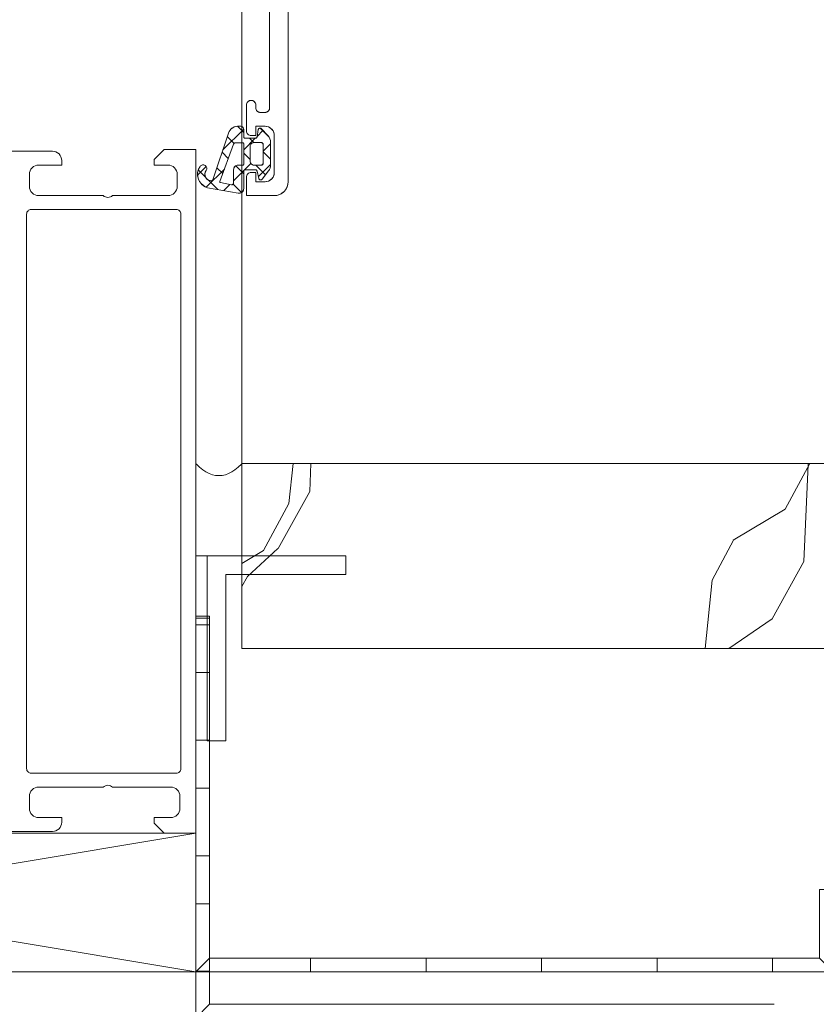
# Model space of a CAD drawing. Header units: metres. Extents: x 69 to 122.5, y -21.4 to -4.6.
# Tile 156 of 250: x 77.406 to 77.4922, y -9.4766 to -9.3701. Entities that reach past the tile are written whole.
import ezdxf

# ---------------------------------------------------------------- set-up
doc = ezdxf.new("R2010")
doc.units = ezdxf.units.M
doc.header["$LTSCALE"] = 0.02
for name, color, linetype, lineweight in [('030_Sonnenschutzarbeiten-außen', 7, 'Continuous', 5), ('032_Metallarbeiten-Fenster', 7, 'Continuous', 5), ('Keine', 7, 'Continuous', 9)]:
    doc.layers.add(name, color=color, linetype=linetype, lineweight=lineweight)

msp = doc.modelspace()

# ---------------------------------------------------------------- linework, layer by layer
at = {"layer": '030_Sonnenschutzarbeiten-außen', "color": 7, "linetype": 'Continuous', "lineweight": 9}
msp.add_lwpolyline([(77.55509, -9.47814), (77.535, -9.47814), (77.535, -9.47314), (77.50974, -9.47314), (77.50974, -9.46573), (77.494, -9.46573), (77.494, -9.47314), (77.425, -9.47314), (77.425, -9.43486)], dxfattribs=at)
at = {"layer": '032_Metallarbeiten-Fenster', "color": 43, "linetype": 'Continuous', "lineweight": 25, "true_color": 0xccb266}
for p, q in [((77.42795, -9.38419), (77.4302, -9.38194)), ((77.4302, -9.38231), (77.42953, -9.38164)), ((77.43165, -9.38273), (77.43228, -9.3821)), ((77.4329, -9.38277), (77.43198, -9.38185)), ((77.42915, -9.3835), (77.42843, -9.38278)), ((77.4302, -9.38418), (77.43144, -9.38294)), ((77.4313, -9.38341), (77.43083, -9.38294)), ((77.42853, -9.38513), (77.42786, -9.38446)), ((77.4309, -9.38525), (77.4302, -9.38455)), ((77.4323, -9.38433), (77.4331, -9.38353)), ((77.4331, -9.38521), (77.4323, -9.38441)), ((77.42521, -9.38693), (77.42614, -9.386)), ((77.42608, -9.38717), (77.42528, -9.38637)), ((77.42615, -9.38823), (77.4281, -9.38628)), ((77.42792, -9.38676), (77.42728, -9.38613)), ((77.4291, -9.38753), (77.43096, -9.38566)), ((77.4302, -9.3868), (77.42933, -9.38593)), ((77.43254, -9.3869), (77.43149, -9.38584)), ((77.43178, -9.38709), (77.4331, -9.38577)), ((77.42739, -9.38848), (77.42636, -9.38744)), ((77.42803, -9.38859), (77.4287, -9.38793)), ((77.42996, -9.3888), (77.42905, -9.38789))]:
    msp.add_line(p, q, dxfattribs=at)
at = {"layer": '032_Metallarbeiten-Fenster', "color": 250, "linetype": 'Continuous', "lineweight": 9, "true_color": 0x444444}
for p, q in [((77.43553, -9.41814), (77.43508, -9.42246)), ((77.43734, -9.42115), (77.43747, -9.41814)), ((77.49145, -9.41814), (77.4888, -9.42308)), ((77.49082, -9.42875), (77.49128, -9.41822)), ((77.49128, -9.41822), (77.49132, -9.41814)), ((77.43391, -9.42733), (77.43734, -9.42115)), ((77.43508, -9.42246), (77.43235, -9.42754)), ((77.4888, -9.42308), (77.48315, -9.42644)), ((77.48321, -9.42643), (77.48089, -9.43075)), ((77.43235, -9.42754), (77.43, -9.42894)), ((77.43061, -9.43035), (77.4339, -9.42733)), ((77.48738, -9.43493), (77.49082, -9.42875)), ((77.43, -9.43144), (77.43061, -9.43035)), ((77.48089, -9.43075), (77.48012, -9.43814)), ((77.48269, -9.43814), (77.48738, -9.43493))]:
    msp.add_line(p, q, dxfattribs=at)
at = {"layer": '032_Metallarbeiten-Fenster', "color": 7, "linetype": 'Continuous', "lineweight": 18}
for p, q in [((77.425, -9.45814), (77.335, -9.47314)), ((77.335, -9.45814), (77.425, -9.47314))]:
    msp.add_line(p, q, dxfattribs=at)
at = {"layer": '032_Metallarbeiten-Fenster', "color": 7, "lineweight": 13}
msp.add_lwpolyline([(77.435, -9.32064), (77.435, -9.38764), (77.435, -9.38764), (77.43498, -9.3879), (77.43491, -9.38816), (77.4348, -9.38839), (77.43465, -9.38861), (77.43446, -9.38879), (77.43425, -9.38894), (77.43401, -9.38905), (77.43376, -9.38912), (77.4335, -9.38914), (77.4305, -9.38914), (77.4305, -9.38714), (77.4305, -9.38714), (77.43051, -9.38706), (77.43053, -9.38697), (77.43057, -9.38689), (77.43062, -9.38682), (77.43068, -9.38676), (77.43075, -9.38671), (77.43083, -9.38667), (77.43091, -9.38665), (77.431, -9.38664), (77.4315, -9.38664), (77.4315, -9.38764), (77.4325, -9.38764), (77.4325, -9.38764), (77.43267, -9.38763), (77.43284, -9.38758), (77.433, -9.38751), (77.43314, -9.38741), (77.43327, -9.38729), (77.43337, -9.38714), (77.43344, -9.38699), (77.43348, -9.38682), (77.4335, -9.38664), (77.4335, -9.38264), (77.4335, -9.38264), (77.43348, -9.38247), (77.43344, -9.3823), (77.43337, -9.38214), (77.43327, -9.382), (77.43314, -9.38188), (77.433, -9.38178), (77.43284, -9.3817), (77.43267, -9.38166), (77.4325, -9.38164), (77.4315, -9.38164), (77.4315, -9.38264), (77.431, -9.38264), (77.431, -9.38264), (77.43091, -9.38264), (77.43083, -9.38261), (77.43075, -9.38258), (77.43068, -9.38253), (77.43062, -9.38247), (77.43057, -9.38239), (77.43053, -9.38231), (77.43051, -9.38223), (77.4305, -9.38214), (77.4305, -9.37934), (77.4305, -9.37934), (77.43051, -9.37926), (77.43053, -9.37917), (77.43057, -9.37909), (77.43062, -9.37902), (77.43068, -9.37896), (77.43075, -9.37891), (77.43083, -9.37887), (77.43091, -9.37885), (77.431, -9.37884), (77.431, -9.37884), (77.43109, -9.37885), (77.43117, -9.37887), (77.43125, -9.37891), (77.43132, -9.37896), (77.43138, -9.37902), (77.43143, -9.37909), (77.43147, -9.37917), (77.43149, -9.37926), (77.4315, -9.37934), (77.4315, -9.37964), (77.4315, -9.37964), (77.43151, -9.37973), (77.43153, -9.37981), (77.43157, -9.37989), (77.43162, -9.37997), (77.43168, -9.38003), (77.43175, -9.38008), (77.43183, -9.38011), (77.43191, -9.38014), (77.432, -9.38014), (77.4325, -9.38014), (77.4325, -9.38014), (77.43259, -9.38014), (77.43267, -9.38011), (77.43275, -9.38008), (77.43282, -9.38003), (77.43288, -9.37997), (77.43293, -9.37989), (77.43297, -9.37981), (77.43299, -9.37973), (77.433, -9.37964), (77.433, -9.36834)], dxfattribs=at)
at = {"layer": '032_Metallarbeiten-Fenster', "color": 7, "linetype": 'Continuous', "lineweight": 13}
for points in [[(77.435, -9.32064), (77.435, -9.38764), (77.43497, -9.38794), (77.43489, -9.38822), (77.43475, -9.38848), (77.43456, -9.3887), (77.43433, -9.38889), (77.43407, -9.38903), (77.43379, -9.38912), (77.4335, -9.38914), (77.4305, -9.38914), (77.4305, -9.38714), (77.43051, -9.38705), (77.43054, -9.38695), (77.43058, -9.38687), (77.43065, -9.38679), (77.43072, -9.38673), (77.43081, -9.38668), (77.4309, -9.38665), (77.431, -9.38664), (77.4315, -9.38664), (77.4315, -9.38764), (77.4325, -9.38764), (77.4327, -9.38762), (77.43288, -9.38757), (77.43306, -9.38748), (77.43321, -9.38735), (77.43333, -9.3872), (77.43342, -9.38703), (77.43348, -9.38684), (77.4335, -9.38664), (77.4335, -9.38264), (77.43348, -9.38245), (77.43342, -9.38226), (77.43333, -9.38209), (77.43321, -9.38194), (77.43306, -9.38181), (77.43288, -9.38172), (77.4327, -9.38166), (77.4325, -9.38164), (77.4315, -9.38164), (77.4315, -9.38264), (77.431, -9.38264), (77.4309, -9.38263), (77.43081, -9.38261), (77.43072, -9.38256), (77.43065, -9.3825), (77.43058, -9.38242), (77.43054, -9.38234), (77.43051, -9.38224), (77.4305, -9.38214), (77.4305, -9.37934), (77.43051, -9.37925), (77.43054, -9.37915), (77.43058, -9.37907), (77.43065, -9.37899), (77.43072, -9.37893), (77.43081, -9.37888), (77.4309, -9.37885), (77.431, -9.37884), (77.4311, -9.37885), (77.43119, -9.37888), (77.43128, -9.37893), (77.43135, -9.37899), (77.43142, -9.37907), (77.43146, -9.37915), (77.43149, -9.37925), (77.4315, -9.37934), (77.4315, -9.37964), (77.43151, -9.37974), (77.43154, -9.37984), (77.43158, -9.37992), (77.43165, -9.38), (77.43172, -9.38006), (77.43181, -9.38011), (77.4319, -9.38013), (77.432, -9.38014), (77.4325, -9.38014), (77.4326, -9.38013), (77.43269, -9.38011), (77.43278, -9.38006), (77.43285, -9.38), (77.43292, -9.37992), (77.43296, -9.37984), (77.43299, -9.37974), (77.433, -9.37964), (77.433, -9.36834)], [(77.405, -9.38434), (77.4095, -9.38434), (77.4097, -9.38436), (77.40988, -9.38442), (77.41006, -9.38451), (77.41021, -9.38464), (77.41033, -9.38479), (77.41042, -9.38496), (77.41048, -9.38515), (77.4105, -9.38534), (77.4105, -9.38584), (77.408, -9.38584), (77.40781, -9.38586), (77.40762, -9.38592), (77.40745, -9.38601), (77.40729, -9.38614), (77.40717, -9.38629), (77.40708, -9.38646), (77.40702, -9.38665), (77.407, -9.38684), (77.407, -9.38814), (77.40702, -9.38834), (77.40708, -9.38853), (77.40717, -9.3887), (77.40729, -9.38885), (77.40745, -9.38898), (77.40762, -9.38907), (77.40781, -9.38912), (77.408, -9.38914), (77.415, -9.38914), (77.41511, -9.38923), (77.41523, -9.38929), (77.41536, -9.38933), (77.4155, -9.38934), (77.41564, -9.38933), (77.41577, -9.38929), (77.41589, -9.38923), (77.416, -9.38914), (77.422, -9.38914), (77.4222, -9.38912), (77.42238, -9.38907), (77.42256, -9.38898), (77.42271, -9.38885), (77.42283, -9.3887), (77.42292, -9.38853), (77.42298, -9.38834), (77.423, -9.38814), (77.423, -9.38684), (77.42298, -9.38665), (77.42292, -9.38646), (77.42283, -9.38629), (77.42271, -9.38614), (77.42256, -9.38601), (77.42238, -9.38592), (77.4222, -9.38586), (77.422, -9.38584), (77.4205, -9.38584), (77.4205, -9.38524), (77.4216, -9.38414), (77.425, -9.38414), (77.425, -9.45814), (77.4216, -9.45814), (77.4205, -9.45704), (77.4205, -9.45644), (77.4223, -9.45644), (77.4225, -9.45642), (77.42268, -9.45637), (77.42286, -9.45628), (77.42301, -9.45615), (77.42313, -9.456), (77.42322, -9.45583), (77.42328, -9.45564), (77.4233, -9.45544), (77.4233, -9.45414), (77.42328, -9.45395), (77.42322, -9.45376), (77.42313, -9.45359), (77.42301, -9.45344), (77.42286, -9.45331), (77.42268, -9.45322), (77.4225, -9.45316), (77.4223, -9.45314), (77.416, -9.45314), (77.41589, -9.45306), (77.41577, -9.453), (77.41564, -9.45296), (77.4155, -9.45294), (77.41536, -9.45296), (77.41523, -9.453), (77.41511, -9.45306), (77.415, -9.45314), (77.408, -9.45314), (77.40781, -9.45316), (77.40762, -9.45322), (77.40745, -9.45331), (77.40729, -9.45344), (77.40717, -9.45359), (77.40708, -9.45376), (77.40702, -9.45395), (77.407, -9.45414), (77.407, -9.45544), (77.40702, -9.45564), (77.40708, -9.45583), (77.40717, -9.456), (77.40729, -9.45615), (77.40745, -9.45628), (77.40762, -9.45637), (77.40781, -9.45642), (77.408, -9.45644), (77.4105, -9.45644), (77.4105, -9.45694), (77.41048, -9.45714), (77.41042, -9.45733), (77.41033, -9.4575), (77.41021, -9.45765), (77.41006, -9.45778), (77.40988, -9.45787), (77.4097, -9.45792), (77.4095, -9.45794), (77.405, -9.45794)]]:
    msp.add_lwpolyline(points, dxfattribs=at)
at = {"layer": '032_Metallarbeiten-Fenster', "color": 7, "lineweight": 13}
for points in [[(77.42629, -9.38829), (77.42603, -9.38818), (77.42579, -9.38803), (77.42558, -9.38784), (77.42541, -9.38761), (77.42529, -9.38735), (77.42522, -9.38707), (77.4252, -9.38678), (77.42524, -9.3865), (77.42533, -9.38623), (77.42547, -9.38598), (77.42547, -9.38598), (77.42552, -9.38592), (77.42559, -9.38587), (77.42566, -9.38584), (77.42573, -9.38582), (77.42581, -9.38581), (77.42589, -9.38582), (77.42596, -9.38585), (77.42603, -9.38588), (77.42603, -9.38588), (77.42609, -9.38594), (77.42614, -9.386), (77.42617, -9.38607), (77.42619, -9.38614), (77.4262, -9.38622), (77.42619, -9.3863), (77.42617, -9.38637), (77.42613, -9.38644), (77.42613, -9.38644), (77.42606, -9.38655), (77.42602, -9.38667), (77.426, -9.38679), (77.426, -9.38691), (77.42602, -9.38704), (77.42607, -9.38715), (77.42613, -9.38726), (77.42622, -9.38735), (77.42632, -9.38743), (77.42643, -9.38748), (77.42655, -9.38752), (77.42668, -9.38753), (77.42668, -9.38753), (77.4267, -9.38753), (77.42673, -9.38753), (77.42676, -9.38752), (77.42679, -9.3875), (77.42681, -9.38748), (77.42683, -9.38746), (77.42684, -9.38743), (77.42856, -9.38239), (77.42856, -9.38239), (77.42863, -9.38221), (77.42873, -9.38205), (77.42885, -9.38191), (77.429, -9.3818), (77.42917, -9.38171), (77.42935, -9.38166), (77.42953, -9.38164), (77.4299, -9.38164), (77.4299, -9.38164), (77.42996, -9.38165), (77.43001, -9.38167), (77.43007, -9.38169), (77.43011, -9.38173), (77.43015, -9.38178), (77.43018, -9.38183), (77.43019, -9.38189), (77.4302, -9.38194), (77.4302, -9.38279), (77.4302, -9.38279), (77.4302, -9.38282), (77.43021, -9.38285), (77.43022, -9.38287), (77.43024, -9.38289), (77.43025, -9.38291), (77.43027, -9.38292), (77.4303, -9.38293), (77.43032, -9.38294), (77.43035, -9.38294), (77.43145, -9.38294), (77.43145, -9.38294), (77.43148, -9.38294), (77.43152, -9.38293), (77.43155, -9.38291), (77.43158, -9.38289), (77.43161, -9.38286), (77.43163, -9.38283), (77.43164, -9.3828), (77.43177, -9.38199), (77.43177, -9.38199), (77.43178, -9.38196), (77.4318, -9.38192), (77.43183, -9.3819), (77.43186, -9.38187), (77.43189, -9.38186), (77.43193, -9.38185), (77.43197, -9.38184), (77.432, -9.38185), (77.43204, -9.38186), (77.43207, -9.38188), (77.4321, -9.3819), (77.43283, -9.38268), (77.43283, -9.38268), (77.43294, -9.38283), (77.43303, -9.38299), (77.43308, -9.38317), (77.4331, -9.38336), (77.4331, -9.38584), (77.4331, -9.38584), (77.43309, -9.386), (77.43305, -9.38616), (77.43298, -9.38632), (77.43289, -9.38645), (77.43218, -9.38737), (77.43218, -9.38737), (77.43215, -9.3874), (77.43212, -9.38742), (77.43209, -9.38743), (77.43205, -9.38744), (77.43202, -9.38744), (77.43198, -9.38744), (77.43195, -9.38743), (77.43191, -9.38741), (77.43189, -9.38739), (77.43186, -9.38736), (77.43184, -9.38733), (77.43183, -9.3873), (77.43164, -9.38649), (77.43164, -9.38649), (77.43163, -9.38646), (77.43161, -9.38643), (77.43158, -9.3864), (77.43155, -9.38637), (77.43152, -9.38636), (77.43148, -9.38635), (77.43145, -9.38634), (77.43035, -9.38634), (77.43035, -9.38634), (77.43032, -9.38635), (77.4303, -9.38635), (77.43027, -9.38636), (77.43025, -9.38638), (77.43024, -9.3864), (77.43022, -9.38642), (77.43021, -9.38644), (77.4302, -9.38647), (77.4302, -9.38649), (77.4302, -9.38838), (77.4302, -9.38838), (77.43019, -9.38847), (77.43016, -9.38857), (77.43012, -9.38865), (77.43006, -9.38873), (77.42998, -9.38879), (77.4299, -9.38884), (77.42981, -9.38887), (77.42971, -9.38888), (77.42961, -9.38887)], [(77.4301, -9.38584), (77.43012, -9.38584), (77.43013, -9.38584), (77.43015, -9.38583), (77.43016, -9.38582), (77.43018, -9.38581), (77.43019, -9.38579), (77.43019, -9.38578), (77.4302, -9.38576), (77.4302, -9.38574), (77.4302, -9.38354), (77.4302, -9.38354), (77.4302, -9.38352), (77.43019, -9.38351), (77.43018, -9.38349), (77.43017, -9.38347), (77.43016, -9.38346), (77.43014, -9.38345), (77.43012, -9.38345), (77.4301, -9.38344), (77.42929, -9.38344), (77.42929, -9.38344), (77.42925, -9.38345), (77.42922, -9.38346), (77.42918, -9.38347), (77.42915, -9.3835), (77.42913, -9.38352), (77.42911, -9.38355), (77.4291, -9.38359), (77.42761, -9.38761), (77.42761, -9.38761), (77.4276, -9.38763), (77.4276, -9.38765), (77.4276, -9.38766), (77.42761, -9.38768), (77.42762, -9.3877), (77.42763, -9.38771), (77.42765, -9.38773), (77.42767, -9.38774), (77.42768, -9.38774), (77.42889, -9.38796), (77.42889, -9.38796), (77.42893, -9.38796), (77.42896, -9.38795), (77.429, -9.38794), (77.42903, -9.38792), (77.42905, -9.38789), (77.42907, -9.38786), (77.42909, -9.38783), (77.4291, -9.3878), (77.4291, -9.38776), (77.4291, -9.38634), (77.4291, -9.38634), (77.42911, -9.38626), (77.42913, -9.38617), (77.42917, -9.38609), (77.42922, -9.38602), (77.42928, -9.38596), (77.42935, -9.38591), (77.42943, -9.38587), (77.42951, -9.38585), (77.4296, -9.38584)], [(77.4313, -9.38341), (77.43122, -9.38342), (77.43115, -9.38344), (77.43108, -9.38348), (77.43102, -9.38353), (77.43097, -9.38359), (77.43093, -9.38366), (77.43091, -9.38373), (77.4309, -9.38381), (77.4309, -9.38544), (77.4309, -9.38544), (77.43091, -9.38551), (77.43092, -9.38558), (77.43095, -9.38564), (77.43099, -9.3857), (77.43104, -9.38575), (77.4311, -9.38579), (77.43116, -9.38582), (77.43123, -9.38584), (77.4313, -9.38584), (77.4321, -9.38584), (77.4321, -9.38584), (77.43213, -9.38584), (77.43217, -9.38583), (77.4322, -9.38582), (77.43223, -9.3858), (77.43225, -9.38577), (77.43227, -9.38574), (77.43229, -9.38571), (77.4323, -9.38568), (77.4323, -9.38564), (77.4323, -9.38361), (77.4323, -9.38361), (77.4323, -9.38357), (77.43229, -9.38354), (77.43227, -9.38351), (77.43225, -9.38348), (77.43223, -9.38346), (77.4322, -9.38344), (77.43217, -9.38342), (77.43213, -9.38341), (77.4321, -9.38341)]]:
    msp.add_lwpolyline(points, close=True, dxfattribs=at)
at = {"layer": '032_Metallarbeiten-Fenster', "color": 7, "linetype": 'Continuous', "lineweight": 13}
for points in [[(77.4331, -9.38584), (77.4331, -9.38592), (77.43309, -9.386), (77.43307, -9.38609), (77.43305, -9.38616), (77.43302, -9.38624), (77.43298, -9.38632), (77.43294, -9.38639), (77.43289, -9.38645), (77.43218, -9.38737), (77.43214, -9.38741), (77.43209, -9.38743), (77.43203, -9.38744), (77.43198, -9.38744), (77.43193, -9.38742), (77.43189, -9.38739), (77.43185, -9.38735), (77.43183, -9.3873), (77.43164, -9.38649), (77.43163, -9.38646), (77.43161, -9.38643), (77.43159, -9.38641), (77.43157, -9.38639), (77.43154, -9.38637), (77.43151, -9.38635), (77.43148, -9.38635), (77.43145, -9.38634), (77.43035, -9.38634), (77.43032, -9.38635), (77.43029, -9.38636), (77.43027, -9.38637), (77.43024, -9.38639), (77.43023, -9.38641), (77.43021, -9.38644), (77.4302, -9.38646), (77.4302, -9.38649), (77.4302, -9.38838), (77.43019, -9.38848), (77.43015, -9.38859), (77.4301, -9.38868), (77.43002, -9.38876), (77.42993, -9.38882), (77.42983, -9.38886), (77.42972, -9.38888), (77.42961, -9.38887), (77.42629, -9.38829), (77.42596, -9.38815), (77.42568, -9.38794), (77.42545, -9.38767), (77.42529, -9.38735), (77.42521, -9.387), (77.42521, -9.38664), (77.4253, -9.3863), (77.42547, -9.38598), (77.42552, -9.38592), (77.42559, -9.38587), (77.42566, -9.38584), (77.42573, -9.38582), (77.42581, -9.38581), (77.42589, -9.38582), (77.42596, -9.38585), (77.42603, -9.38588), (77.42609, -9.38594), (77.42614, -9.386), (77.42617, -9.38607), (77.42619, -9.38614), (77.4262, -9.38622), (77.42619, -9.3863), (77.42617, -9.38637), (77.42613, -9.38644), (77.42604, -9.38661), (77.426, -9.38679), (77.42601, -9.38698), (77.42607, -9.38715), (77.42617, -9.38731), (77.42632, -9.38743), (77.42649, -9.3875), (77.42668, -9.38753), (77.4267, -9.38753), (77.42673, -9.38753), (77.42675, -9.38752), (77.42677, -9.38751), (77.42679, -9.3875), (77.42681, -9.38748), (77.42683, -9.38746), (77.42684, -9.38743), (77.42856, -9.38239), (77.42862, -9.38223), (77.4287, -9.38209), (77.4288, -9.38196), (77.42892, -9.38185), (77.42906, -9.38176), (77.42921, -9.3817), (77.42937, -9.38166), (77.42953, -9.38164), (77.4299, -9.38164), (77.42996, -9.38165), (77.43001, -9.38167), (77.43007, -9.38169), (77.43011, -9.38173), (77.43015, -9.38178), (77.43018, -9.38183), (77.43019, -9.38189), (77.4302, -9.38194), (77.4302, -9.38279), (77.4302, -9.38282), (77.43021, -9.38285), (77.43023, -9.38288), (77.43024, -9.3829), (77.43027, -9.38292), (77.43029, -9.38293), (77.43032, -9.38294), (77.43035, -9.38294), (77.43145, -9.38294), (77.43148, -9.38294), (77.43151, -9.38293), (77.43154, -9.38292), (77.43157, -9.3829), (77.43159, -9.38288), (77.43161, -9.38286), (77.43163, -9.38283), (77.43164, -9.3828), (77.43177, -9.38199), (77.43179, -9.38194), (77.43182, -9.3819), (77.43186, -9.38187), (77.43191, -9.38185), (77.43196, -9.38184), (77.43201, -9.38185), (77.43206, -9.38187), (77.4321, -9.3819), (77.43283, -9.38268), (77.43289, -9.38275), (77.43294, -9.38283), (77.43299, -9.38291), (77.43303, -9.38299), (77.43306, -9.38308), (77.43308, -9.38317), (77.4331, -9.38327), (77.4331, -9.38336)], [(77.4302, -9.38354), (77.4302, -9.38352), (77.43019, -9.38351), (77.43018, -9.38349), (77.43017, -9.38347), (77.43016, -9.38346), (77.43014, -9.38345), (77.43012, -9.38345), (77.4301, -9.38344), (77.42929, -9.38344), (77.42926, -9.38345), (77.42922, -9.38345), (77.42919, -9.38347), (77.42917, -9.38348), (77.42914, -9.38351), (77.42912, -9.38353), (77.42911, -9.38356), (77.4291, -9.38359), (77.42761, -9.38761), (77.4276, -9.38763), (77.4276, -9.38765), (77.42761, -9.38767), (77.42762, -9.38769), (77.42763, -9.38771), (77.42764, -9.38772), (77.42766, -9.38773), (77.42768, -9.38774), (77.42889, -9.38796), (77.42893, -9.38796), (77.42897, -9.38795), (77.42901, -9.38793), (77.42904, -9.3879), (77.42906, -9.38787), (77.42908, -9.38784), (77.4291, -9.3878), (77.4291, -9.38776), (77.4291, -9.38634), (77.42911, -9.38625), (77.42914, -9.38615), (77.42918, -9.38607), (77.42925, -9.38599), (77.42932, -9.38593), (77.42941, -9.38588), (77.4295, -9.38585), (77.4296, -9.38584), (77.4301, -9.38584), (77.43012, -9.38584), (77.43014, -9.38584), (77.43016, -9.38583), (77.43017, -9.38581), (77.43018, -9.3858), (77.43019, -9.38578), (77.4302, -9.38576), (77.4302, -9.38574)], [(77.4323, -9.38564), (77.4323, -9.38361), (77.4323, -9.38357), (77.43228, -9.38353), (77.43227, -9.3835), (77.43224, -9.38347), (77.43221, -9.38344), (77.43218, -9.38342), (77.43214, -9.38341), (77.4321, -9.38341), (77.4313, -9.38341), (77.43122, -9.38342), (77.43115, -9.38344), (77.43108, -9.38348), (77.43102, -9.38353), (77.43097, -9.38359), (77.43093, -9.38366), (77.43091, -9.38373), (77.4309, -9.38381), (77.4309, -9.38544), (77.43091, -9.38552), (77.43093, -9.3856), (77.43097, -9.38567), (77.43102, -9.38573), (77.43108, -9.38578), (77.43115, -9.38581), (77.43122, -9.38584), (77.4313, -9.38584), (77.4321, -9.38584), (77.43214, -9.38584), (77.43218, -9.38583), (77.43221, -9.38581), (77.43224, -9.38579), (77.43227, -9.38576), (77.43228, -9.38572), (77.4323, -9.38568)], [(77.4097, -9.38436), (77.4095, -9.38434), (77.4095, -9.38434)], [(77.40988, -9.38442), (77.4097, -9.38436), (77.4097, -9.38436), (77.4097, -9.38436), (77.40988, -9.38442)], [(77.41006, -9.38451), (77.40988, -9.38442), (77.40988, -9.38442)], [(77.41021, -9.38464), (77.41006, -9.38451), (77.41006, -9.38451)], [(77.41033, -9.38479), (77.41021, -9.38464), (77.41021, -9.38464), (77.41021, -9.38464), (77.41033, -9.38479)], [(77.41042, -9.38496), (77.41033, -9.38479), (77.41033, -9.38479), (77.41038, -9.38487)], [(77.41048, -9.38515), (77.41042, -9.38496), (77.41042, -9.38496)], [(77.4105, -9.38534), (77.41048, -9.38515), (77.41048, -9.38515), (77.41048, -9.38515), (77.4105, -9.38534)], [(77.4234, -9.45114), (77.4234, -9.39114), (77.42339, -9.39105), (77.42336, -9.39095), (77.42332, -9.39087), (77.42325, -9.39079), (77.42318, -9.39073), (77.42309, -9.39068), (77.423, -9.39065), (77.4229, -9.39064), (77.4072, -9.39064), (77.4071, -9.39065), (77.40701, -9.39068), (77.40692, -9.39073), (77.40685, -9.39079), (77.40678, -9.39087), (77.40674, -9.39095), (77.40671, -9.39105), (77.4067, -9.39114), (77.4067, -9.45114), (77.40671, -9.45124), (77.40674, -9.45133), (77.40678, -9.45142), (77.40685, -9.4515), (77.40692, -9.45156), (77.40701, -9.45161), (77.4071, -9.45163), (77.4072, -9.45164), (77.4229, -9.45164), (77.423, -9.45163), (77.42309, -9.45161), (77.42318, -9.45156), (77.42325, -9.4515), (77.42332, -9.45142), (77.42336, -9.45133), (77.42339, -9.45124)], [(77.42825, -9.44813), (77.42625, -9.44813), (77.42625, -9.42813), (77.44125, -9.42813), (77.44125, -9.43013), (77.42825, -9.43013)], [(77.41048, -9.45714), (77.4105, -9.45694), (77.4105, -9.45694)], [(77.4095, -9.45794), (77.4097, -9.45792), (77.4097, -9.45792)], [(77.4097, -9.45792), (77.40988, -9.45787), (77.40988, -9.45787)], [(77.40988, -9.45787), (77.41006, -9.45778), (77.41006, -9.45778)], [(77.41006, -9.45778), (77.41021, -9.45765), (77.41021, -9.45765)], [(77.41021, -9.45765), (77.41033, -9.4575), (77.41033, -9.4575), (77.41027, -9.45758)], [(77.41033, -9.4575), (77.41042, -9.45733), (77.41042, -9.45733), (77.41038, -9.45742)], [(77.41042, -9.45733), (77.41048, -9.45714), (77.41048, -9.45714)]]:
    msp.add_lwpolyline(points, close=True, dxfattribs=at)
at = {"layer": '032_Metallarbeiten-Fenster', "color": 7, "linetype": 'Continuous', "lineweight": 9}
msp.add_lwpolyline([(77.43, -9.42813), (77.43, -9.42008), (77.43, -9.41908), (77.43, -9.41858), (77.43, -9.41832), (77.43, -9.4182), (77.42999, -9.41815), (77.42995, -9.41819), (77.4296, -9.41852), (77.42925, -9.4188), (77.4289, -9.41903), (77.42856, -9.41921), (77.42821, -9.41934), (77.42786, -9.41941), (77.42751, -9.41944), (77.42716, -9.41942), (77.42681, -9.41934), (77.42646, -9.41922), (77.42611, -9.41904), (77.42576, -9.41882), (77.42542, -9.41854), (77.42507, -9.41821), (77.42502, -9.41817), (77.425, -9.41815), (77.425, -9.41817), (77.425, -9.4183), (77.425, -9.41855), (77.425, -9.41905), (77.425, -9.42106), (77.425, -9.42508), (77.425, -9.42709), (77.425, -9.4281), (77.42501, -9.42813), (77.42504, -9.42813), (77.4251, -9.42813), (77.42523, -9.42813), (77.42548, -9.42813), (77.42598, -9.42813)], close=True, dxfattribs=at)
at = {"layer": '032_Metallarbeiten-Fenster', "color": 7, "linetype": 'Continuous', "lineweight": 18}
for points in [[(77.43, -9.43814), (77.625, -9.43814), (77.645, -9.41814), (77.43, -9.41814)], [(77.335, -9.45814), (77.425, -9.45814), (77.425, -9.47314), (77.335, -9.47314)], [(77.335, -9.47314), (77.535, -9.47314), (77.535, -9.47814), (77.335, -9.47814)]]:
    msp.add_lwpolyline(points, close=True, dxfattribs=at)
at = {"layer": '032_Metallarbeiten-Fenster', "color": 7, "linetype": 'Continuous', "lineweight": 9}
msp.add_lwpolyline([(77.48761, -9.47814), (77.425, -9.47814), (77.425, -9.43466)], dxfattribs=at)
at = {"layer": 'Defpoints', "color": 0, "lineweight": 0}
msp.add_line((77.43, -9.41814), (77.43, -9.41814), dxfattribs=at)
at = {"layer": 'Keine', "color": 8, "linetype": 'Continuous', "lineweight": 13, "true_color": 0x808080}
msp.add_lwpolyline([(77.43, -7.03863), (77.645, -7.03863), (77.645, -9.41814), (77.43, -9.41814)], close=True, dxfattribs=at)
at = {"layer": 'Keine', "color": 7, "linetype": 'Continuous', "lineweight": 9}
for points in [[(77.4265, -9.43466), (77.425, -9.43466), (77.425, -9.44076), (77.4265, -9.44076)], [(77.4265, -9.43486), (77.425, -9.43486), (77.425, -9.43557), (77.4265, -9.43557)], [(77.425, -9.44807), (77.425, -9.43557), (77.4265, -9.43557), (77.4265, -9.44807)], [(77.425, -9.45326), (77.425, -9.44076), (77.4265, -9.44076), (77.4265, -9.45326)], [(77.425, -9.46057), (77.425, -9.44807), (77.4265, -9.44807), (77.4265, -9.46057)], [(77.425, -9.46576), (77.425, -9.45326), (77.4265, -9.45326), (77.4265, -9.46576)], [(77.425, -9.47307), (77.425, -9.46057), (77.4265, -9.46057), (77.4265, -9.47307)], [(77.425, -9.46576), (77.425, -9.47814), (77.4265, -9.47664), (77.4265, -9.46576)], [(77.4265, -9.47164), (77.425, -9.47314), (77.43743, -9.47314), (77.43743, -9.47164)], [(77.44993, -9.47314), (77.43743, -9.47314), (77.43743, -9.47164), (77.44993, -9.47164)], [(77.46243, -9.47314), (77.44993, -9.47314), (77.44993, -9.47164), (77.46243, -9.47164)], [(77.47493, -9.47314), (77.46243, -9.47314), (77.46243, -9.47164), (77.47493, -9.47164)], [(77.48743, -9.47314), (77.47493, -9.47314), (77.47493, -9.47164), (77.48743, -9.47164)], [(77.48743, -9.47314), (77.494, -9.47314), (77.4925, -9.47164), (77.48743, -9.47164)], [(77.425, -9.47307), (77.425, -9.47314), (77.42507, -9.47307)]]:
    msp.add_lwpolyline(points, close=True, dxfattribs=at)
for points in [[(77.48761, -9.47664), (77.4265, -9.47664), (77.4265, -9.43466)], [(77.55509, -9.47664), (77.5365, -9.47664), (77.5365, -9.47164), (77.51124, -9.47164), (77.51124, -9.46423), (77.4925, -9.46423), (77.4925, -9.47164), (77.4265, -9.47164), (77.4265, -9.43486)]]:
    msp.add_lwpolyline(points, dxfattribs=at)

doc.saveas('drawing.dxf')
